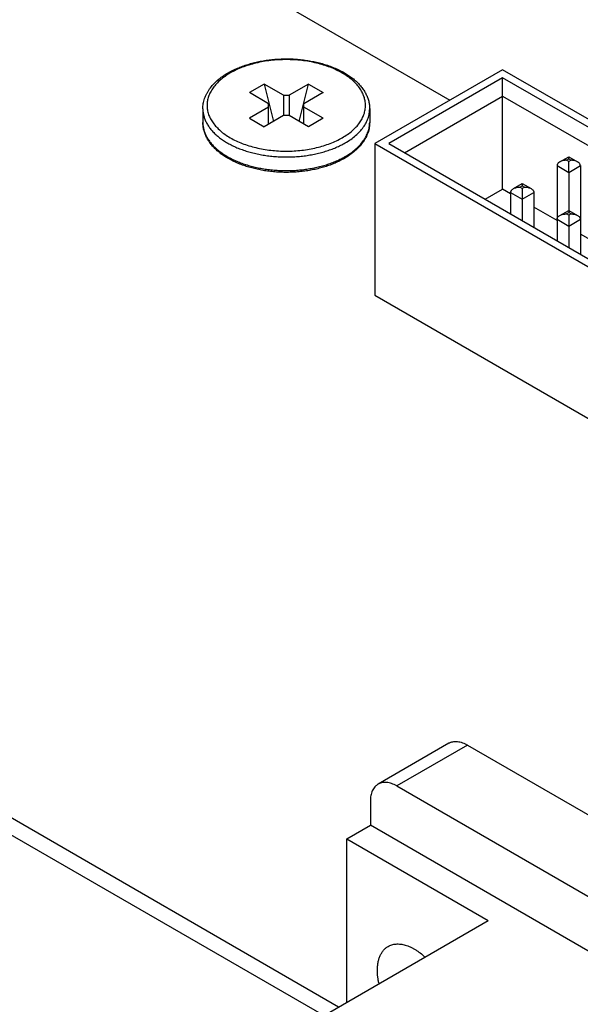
# Model space of a CAD drawing. Header units: inches. Extents: x 0 to 34, y 0 to 22.
# Tile 19 of 29: x 23.8 to 24.5, y 6.8 to 7.9. Entities that reach past the tile are written whole.
import ezdxf

# ---------------------------------------------------------------- set-up
doc = ezdxf.new("R2010")
doc.units = ezdxf.units.IN
doc.header["$LTSCALE"] = 1.87
doc.header["$MEASUREMENT"] = 0
doc.layers.get('0').update_dxf_attribs({"linetype": 'CONTINUOUS'})

msp = doc.modelspace()

# ---------------------------------------------------------------- linework, layer by layer
at = {"color": 7, "linetype": 'CONTINUOUS'}
for p, q in [((22.1321, 9.1101), (24.3425, 7.8339)), ((24.4058, 7.8704), (24.2527, 7.782)), ((25.1463, 7.4428), (24.4058, 7.8704)), ((24.4058, 7.8608), (24.2694, 7.782)), ((24.4058, 7.7274), (24.4058, 7.8608)), ((25.138, 7.438), (24.4058, 7.8608)), ((24.12, 7.8532), (24.1023, 7.843)), ((24.143, 7.8399), (24.12, 7.8532)), ((24.12, 7.8532), (24.131, 7.8085)), ((24.173, 7.8532), (24.15, 7.8399)), ((24.1619, 7.8085), (24.173, 7.8532)), ((24.173, 7.8532), (24.1907, 7.843)), ((24.1253, 7.8297), (24.1023, 7.843)), ((24.143, 7.8399), (24.15, 7.8399)), ((24.143, 7.8399), (24.143, 7.8154)), ((24.15, 7.8399), (24.15, 7.8154)), ((24.1907, 7.843), (24.1677, 7.8297)), ((24.2884, 7.771), (24.4058, 7.8388)), ((24.4058, 7.8388), (25.131, 7.4201)), ((24.0465, 7.8236), (24.0465, 7.8073)), ((24.1253, 7.8256), (24.1023, 7.8124)), ((24.1253, 7.8052), (24.1253, 7.8297)), ((24.1677, 7.8052), (24.1677, 7.8297)), ((24.1907, 7.8124), (24.1677, 7.8256)), ((24.2465, 7.8236), (24.2465, 7.8073)), ((24.1023, 7.8124), (24.12, 7.8021)), ((24.143, 7.8154), (24.12, 7.8021)), ((24.15, 7.8154), (24.143, 7.8154)), ((24.173, 7.8021), (24.15, 7.8154)), ((24.1907, 7.8124), (24.173, 7.8021)), ((24.2527, 7.782), (24.2527, 7.6004)), ((24.2527, 7.782), (25.8451, 6.8626)), ((24.2694, 7.782), (25.8451, 6.8722)), ((24.4745, 7.76), (24.4851, 7.7662)), ((24.4823, 7.7619), (24.4851, 7.7635)), ((24.4851, 7.7662), (24.4958, 7.76)), ((24.4851, 7.7635), (24.4851, 7.7662)), ((24.4851, 7.7635), (24.4879, 7.7619)), ((24.4712, 7.7555), (24.4712, 7.6655)), ((24.4712, 7.7555), (24.4851, 7.7474)), ((24.4851, 7.7603), (24.4823, 7.7619)), ((24.4879, 7.7619), (24.4851, 7.7603)), ((24.4851, 7.7474), (24.4851, 7.7603)), ((24.4851, 7.7474), (24.4991, 7.7555)), ((24.4991, 7.7555), (24.4991, 7.6494)), ((24.4851, 7.7474), (24.4851, 7.7019)), ((24.4188, 7.7279), (24.4295, 7.734)), ((24.4267, 7.7298), (24.4295, 7.7314)), ((24.4295, 7.7281), (24.4267, 7.7298)), ((24.4295, 7.734), (24.4401, 7.7279)), ((24.4295, 7.734), (24.4295, 7.7314)), ((24.4295, 7.7314), (24.4322, 7.7298)), ((24.4322, 7.7298), (24.4295, 7.7281)), ((24.4295, 7.7281), (24.4295, 7.7153)), ((24.3849, 7.7153), (24.4058, 7.7274)), ((24.4155, 7.7217), (24.4058, 7.7274)), ((24.4155, 7.7233), (24.4155, 7.6976)), ((24.4155, 7.7233), (24.4295, 7.7153)), ((24.4295, 7.7153), (24.4434, 7.7233)), ((24.4434, 7.7233), (24.4434, 7.6815)), ((24.4295, 7.7153), (24.4295, 7.6896)), ((24.4712, 7.6896), (24.4434, 7.7057)), ((24.4745, 7.6957), (24.4851, 7.7019)), ((24.4823, 7.6976), (24.4851, 7.6992)), ((24.4851, 7.696), (24.4823, 7.6976)), ((24.4851, 7.7019), (24.4958, 7.6957)), ((24.4851, 7.7019), (24.4851, 7.6992)), ((24.4851, 7.6992), (24.4879, 7.6976)), ((24.4879, 7.6976), (24.4851, 7.696)), ((24.4851, 7.696), (24.4851, 7.6831)), ((24.4712, 7.6912), (24.4851, 7.6831)), ((24.4851, 7.6831), (24.4991, 7.6912)), ((24.4851, 7.6831), (24.4851, 7.6574)), ((24.5269, 7.6574), (24.4991, 7.6735)), ((24.2527, 7.6004), (24.9696, 7.1864)), ((24.2092, 6.7473), (23.133, 7.3686)), ((24.1914, 6.737), (23.2528, 7.279)), ((24.3414, 7.0634), (24.2566, 7.0144)), ((24.3639, 7.0612), (24.2791, 7.0122)), ((24.3639, 7.0612), (25.158, 6.6026)), ((24.2791, 7.0122), (25.0731, 6.5536)), ((24.2473, 6.9938), (24.2473, 6.9652)), ((24.219, 6.9489), (24.2473, 6.9652)), ((25.1049, 6.47), (24.2473, 6.9652)), ((24.219, 6.9489), (24.3887, 6.8509)), ((24.219, 6.7529), (24.219, 6.9489)), ((24.0503, 6.6555), (24.3887, 6.8509))]:
    msp.add_line(p, q, dxfattribs=at)
msp.add_arc((24.168, 7.8516), 0.0984, 297.6118, 299.9797, dxfattribs=at)
for points, knots in [([(24.0768, 7.8667), (24.0786, 7.8677), (24.0822, 7.8697), (24.088, 7.8723), (24.094, 7.8747), (24.1003, 7.8768), (24.1069, 7.8787), (24.1136, 7.8802), (24.1206, 7.8815), (24.1276, 7.8824), (24.1348, 7.8831), (24.142, 7.8834), (24.1493, 7.8835), (24.1565, 7.8832), (24.1637, 7.8826), (24.1708, 7.8817), (24.1777, 7.8805), (24.1845, 7.879), (24.1912, 7.8773), (24.1975, 7.8752), (24.2036, 7.8729), (24.2094, 7.8703), (24.2149, 7.8675), (24.22, 7.8644), (24.2248, 7.8611), (24.2291, 7.8576), (24.2331, 7.8539), (24.2365, 7.85), (24.2395, 7.8459), (24.242, 7.8416), (24.244, 7.8373), (24.2454, 7.8328), (24.2463, 7.8282), (24.2465, 7.8251), (24.2465, 7.8236)], [0, 0, 0, 0, 0.030619, 0.062181, 0.094636, 0.127916, 0.161941, 0.196618, 0.231845, 0.26751, 0.303499, 0.339688, 0.375954, 0.412172, 0.448218, 0.48397, 0.519309, 0.554124, 0.588309, 0.62177, 0.654423, 0.686198, 0.71704, 0.746913, 0.775801, 0.803707, 0.830662, 0.856718, 0.881955, 0.906474, 0.930395, 0.953857, 0.977007, 1, 1, 1, 1]), ([(24.2137, 7.7889), (24.2158, 7.7901), (24.2199, 7.7927), (24.2255, 7.797), (24.2303, 7.8016), (24.2343, 7.8065), (24.237, 7.8108), (24.2387, 7.8143), (24.2397, 7.8169), (24.2405, 7.8196), (24.2411, 7.8223), (24.2414, 7.825), (24.2415, 7.8277), (24.2414, 7.8304), (24.2411, 7.8331), (24.2405, 7.8357), (24.2397, 7.8384), (24.2387, 7.841), (24.237, 7.8445), (24.2343, 7.8488), (24.2303, 7.8537), (24.2255, 7.8583), (24.2199, 7.8626), (24.2136, 7.8666), (24.2067, 7.8702), (24.1992, 7.8734), (24.1912, 7.8762), (24.1828, 7.8784), (24.174, 7.8803), (24.165, 7.8816), (24.1558, 7.8823), (24.1465, 7.8826), (24.1372, 7.8823), (24.128, 7.8816), (24.119, 7.8803), (24.1102, 7.8784), (24.1018, 7.8762), (24.0938, 7.8734), (24.0863, 7.8702), (24.0816, 7.8678), (24.0793, 7.8665)], [0, 0, 0, 0, 0.030987, 0.060367, 0.088147, 0.114404, 0.139294, 0.151305, 0.16307, 0.174632, 0.186038, 0.197337, 0.208582, 0.219827, 0.231126, 0.242531, 0.254093, 0.265859, 0.27787, 0.302759, 0.329016, 0.356796, 0.386176, 0.417163, 0.449708, 0.483712, 0.519034, 0.555502, 0.592917, 0.63106, 0.669697, 0.708582, 0.747467, 0.786103, 0.824246, 0.861661, 0.89813, 0.933452, 0.967455, 1, 1, 1, 1]), ([(24.0465, 7.8236), (24.0465, 7.8246), (24.0466, 7.8267), (24.047, 7.8298), (24.0476, 7.8328), (24.0485, 7.8359), (24.0497, 7.8388), (24.0511, 7.8418), (24.0527, 7.8446), (24.0552, 7.8484), (24.0589, 7.8529), (24.0642, 7.8579), (24.0702, 7.8626), (24.0745, 7.8654), (24.0768, 7.8667)], [0, 0, 0, 0, 0.056063, 0.112297, 0.16888, 0.225977, 0.283756, 0.342374, 0.40198, 0.46271, 0.58796, 0.718978, 0.856256, 1, 1, 1, 1]), ([(24.0793, 7.8665), (24.0772, 7.8652), (24.0731, 7.8626), (24.0675, 7.8583), (24.0627, 7.8537), (24.0587, 7.8488), (24.056, 7.8445), (24.0543, 7.841), (24.0533, 7.8384), (24.0525, 7.8357), (24.0519, 7.8331), (24.0516, 7.8304), (24.0515, 7.8277), (24.0516, 7.825), (24.0519, 7.8223), (24.0525, 7.8196), (24.0533, 7.8169), (24.0543, 7.8143), (24.056, 7.8108), (24.0587, 7.8065), (24.0627, 7.8016), (24.0675, 7.797), (24.0731, 7.7927), (24.0794, 7.7887), (24.0863, 7.7851), (24.0938, 7.7819), (24.1018, 7.7792), (24.1102, 7.7769), (24.119, 7.7751), (24.128, 7.7738), (24.1372, 7.773), (24.1465, 7.7727), (24.1558, 7.773), (24.165, 7.7738), (24.174, 7.7751), (24.1828, 7.7769), (24.1912, 7.7792), (24.1992, 7.7819), (24.2067, 7.7851), (24.2114, 7.7876), (24.2137, 7.7889)], [0, 0, 0, 0, 0.030987, 0.060367, 0.088147, 0.114404, 0.139294, 0.151305, 0.16307, 0.174632, 0.186038, 0.197337, 0.208582, 0.219827, 0.231126, 0.242531, 0.254093, 0.265859, 0.27787, 0.302759, 0.329016, 0.356796, 0.386176, 0.417163, 0.449708, 0.483712, 0.519034, 0.555502, 0.592917, 0.63106, 0.669697, 0.708582, 0.747467, 0.786103, 0.824246, 0.861661, 0.89813, 0.933452, 0.967455, 1, 1, 1, 1]), ([(24.0465, 7.8236), (24.0465, 7.8222), (24.0467, 7.8193), (24.0475, 7.8151), (24.0489, 7.8109), (24.0507, 7.8067), (24.0532, 7.8027), (24.0556, 7.7995), (24.0577, 7.797), (24.0601, 7.7944), (24.0634, 7.7914), (24.0677, 7.788), (24.0724, 7.7847), (24.0776, 7.7817), (24.0831, 7.7789), (24.0889, 7.7763), (24.0951, 7.774), (24.1016, 7.7719), (24.1083, 7.7702), (24.1152, 7.7687), (24.1222, 7.7675), (24.1294, 7.7666), (24.1367, 7.7661), (24.144, 7.7658), (24.1514, 7.7659), (24.1587, 7.7662), (24.166, 7.7669), (24.1731, 7.7679), (24.1802, 7.7692), (24.187, 7.7707), (24.1936, 7.7726), (24.2, 7.7747), (24.206, 7.7771), (24.2118, 7.7798), (24.2154, 7.7817), (24.2172, 7.7828)], [0, 0, 0, 0, 0.021325, 0.042878, 0.064876, 0.087513, 0.110954, 0.135332, 0.147908, 0.160753, 0.187268, 0.214922, 0.243722, 0.273652, 0.304676, 0.336737, 0.369763, 0.403668, 0.438354, 0.473713, 0.509631, 0.545983, 0.582643, 0.61948, 0.656362, 0.693155, 0.729727, 0.765948, 0.801693, 0.83684, 0.871278, 0.9049, 0.937613, 0.969335, 1, 1, 1, 1]), ([(24.2172, 7.7828), (24.2195, 7.7841), (24.2238, 7.7868), (24.2296, 7.7913), (24.2347, 7.7962), (24.2389, 7.8013), (24.2417, 7.8058), (24.2435, 7.8095), (24.2446, 7.8123), (24.2454, 7.8151), (24.246, 7.8179), (24.2464, 7.8207), (24.2465, 7.8226), (24.2465, 7.8236)], [0, 0, 0, 0, 0.148563, 0.289416, 0.422602, 0.548487, 0.667814, 0.725398, 0.781805, 0.837236, 0.891917, 0.946088, 1, 1, 1, 1]), ([(24.2162, 7.7641), (24.2144, 7.7631), (24.2107, 7.7612), (24.205, 7.7585), (24.199, 7.7561), (24.1927, 7.754), (24.1861, 7.7522), (24.1793, 7.7506), (24.1724, 7.7494), (24.1654, 7.7484), (24.1582, 7.7478), (24.151, 7.7474), (24.1437, 7.7474), (24.1365, 7.7476), (24.1293, 7.7482), (24.1222, 7.7491), (24.1152, 7.7503), (24.1084, 7.7518), (24.1018, 7.7536), (24.0955, 7.7556), (24.0894, 7.7579), (24.0836, 7.7605), (24.0781, 7.7634), (24.0729, 7.7664), (24.0682, 7.7697), (24.0638, 7.7732), (24.0599, 7.777), (24.0565, 7.7809), (24.0535, 7.785), (24.051, 7.7892), (24.049, 7.7936), (24.0476, 7.7981), (24.0467, 7.8026), (24.0465, 7.8057), (24.0465, 7.8073)], [0, 0, 0, 0, 0.030619, 0.062181, 0.094636, 0.127916, 0.161941, 0.196618, 0.231845, 0.26751, 0.303499, 0.339688, 0.375954, 0.412172, 0.448218, 0.48397, 0.519309, 0.554124, 0.588309, 0.62177, 0.654423, 0.686198, 0.71704, 0.746913, 0.775801, 0.803707, 0.830662, 0.856718, 0.881955, 0.906474, 0.930395, 0.953857, 0.977007, 1, 1, 1, 1]), ([(24.0465, 7.8073), (24.0465, 7.8059), (24.0467, 7.8031), (24.0475, 7.7989), (24.0488, 7.7948), (24.0506, 7.7908), (24.0529, 7.7868), (24.0552, 7.7836), (24.0573, 7.7812), (24.0595, 7.7787), (24.0627, 7.7757), (24.0668, 7.7723), (24.0714, 7.769), (24.0764, 7.766), (24.0817, 7.7632), (24.0873, 7.7606), (24.0933, 7.7583), (24.0995, 7.7562), (24.106, 7.7544), (24.1127, 7.7529), (24.1195, 7.7516), (24.1265, 7.7506), (24.1336, 7.7499), (24.1408, 7.7496), (24.148, 7.7495), (24.1552, 7.7497), (24.1624, 7.7502), (24.1694, 7.751), (24.1764, 7.7521), (24.1832, 7.7535), (24.1898, 7.7551), (24.1961, 7.7571), (24.2023, 7.7593), (24.2081, 7.7617), (24.2118, 7.7635), (24.2136, 7.7645)], [0, 0, 0, 0, 0.021313, 0.042844, 0.064802, 0.087375, 0.110722, 0.134975, 0.147475, 0.160236, 0.186563, 0.213999, 0.242557, 0.272227, 0.302976, 0.334756, 0.367501, 0.401132, 0.435559, 0.470681, 0.50639, 0.54257, 0.579102, 0.61586, 0.652719, 0.689551, 0.726229, 0.762627, 0.798622, 0.834096, 0.868936, 0.903038, 0.936304, 0.968649, 1, 1, 1, 1]), ([(24.2465, 7.8073), (24.2465, 7.8062), (24.2464, 7.8042), (24.246, 7.8011), (24.2454, 7.798), (24.2445, 7.795), (24.2433, 7.792), (24.2419, 7.7891), (24.2403, 7.7862), (24.2378, 7.7824), (24.2341, 7.7779), (24.2288, 7.7729), (24.2228, 7.7682), (24.2185, 7.7655), (24.2162, 7.7641)], [0, 0, 0, 0, 0.056063, 0.112297, 0.16888, 0.225977, 0.283756, 0.342374, 0.40198, 0.46271, 0.58796, 0.718978, 0.856256, 1, 1, 1, 1]), ([(24.2172, 7.7664), (24.2195, 7.7677), (24.2238, 7.7704), (24.2296, 7.775), (24.2347, 7.7799), (24.2389, 7.785), (24.2417, 7.7895), (24.2435, 7.7932), (24.2446, 7.796), (24.2454, 7.7988), (24.246, 7.8016), (24.2464, 7.8044), (24.2465, 7.8063), (24.2465, 7.8073)], [0, 0, 0, 0, 0.148563, 0.289416, 0.422602, 0.548487, 0.667814, 0.725398, 0.781805, 0.837236, 0.891917, 0.946088, 1, 1, 1, 1]), ([(24.4745, 7.76), (24.474, 7.7598), (24.4732, 7.7592), (24.4723, 7.7583), (24.4717, 7.7575), (24.4714, 7.7568), (24.4713, 7.7562), (24.4712, 7.7557), (24.4712, 7.7555)], [0, 0, 0, 0, 0.265551, 0.520627, 0.643992, 0.76457, 0.882914, 1, 1, 1, 1]), ([(24.4823, 7.7619), (24.4817, 7.7619), (24.4803, 7.7618), (24.4782, 7.7615), (24.4763, 7.7609), (24.475, 7.7604), (24.4745, 7.76)], [0, 0, 0, 0, 0.254293, 0.507018, 0.756375, 1, 1, 1, 1]), ([(24.4958, 7.76), (24.4952, 7.7604), (24.494, 7.7609), (24.492, 7.7615), (24.49, 7.7618), (24.4886, 7.7619), (24.4879, 7.7619)], [0, 0, 0, 0, 0.243625, 0.492982, 0.745707, 1, 1, 1, 1]), ([(24.4991, 7.7555), (24.4991, 7.7557), (24.499, 7.7562), (24.4988, 7.7568), (24.4985, 7.7575), (24.498, 7.7583), (24.4971, 7.7592), (24.4962, 7.7598), (24.4958, 7.76)], [0, 0, 0, 0, 0.117087, 0.23543, 0.356009, 0.479373, 0.734449, 1, 1, 1, 1]), ([(24.4155, 7.7233), (24.4155, 7.7236), (24.4156, 7.724), (24.4158, 7.7247), (24.4161, 7.7253), (24.4166, 7.7261), (24.4175, 7.727), (24.4183, 7.7276), (24.4188, 7.7279)], [0, 0, 0, 0, 0.117087, 0.23543, 0.356009, 0.479373, 0.734449, 1, 1, 1, 1]), ([(24.4188, 7.7279), (24.4194, 7.7282), (24.4206, 7.7288), (24.4226, 7.7293), (24.4246, 7.7297), (24.426, 7.7298), (24.4267, 7.7298)], [0, 0, 0, 0, 0.243625, 0.492982, 0.745707, 1, 1, 1, 1]), ([(24.4322, 7.7298), (24.4329, 7.7298), (24.4343, 7.7297), (24.4364, 7.7293), (24.4383, 7.7288), (24.4395, 7.7282), (24.4401, 7.7279)], [0, 0, 0, 0, 0.254293, 0.507018, 0.756375, 1, 1, 1, 1]), ([(24.4401, 7.7279), (24.4406, 7.7276), (24.4414, 7.727), (24.4423, 7.7261), (24.4428, 7.7253), (24.4431, 7.7247), (24.4433, 7.724), (24.4434, 7.7236), (24.4434, 7.7233)], [0, 0, 0, 0, 0.265551, 0.520627, 0.643992, 0.76457, 0.882914, 1, 1, 1, 1]), ([(24.4712, 7.6912), (24.4712, 7.6914), (24.4713, 7.6919), (24.4714, 7.6925), (24.4717, 7.6932), (24.4723, 7.694), (24.4732, 7.6949), (24.474, 7.6955), (24.4745, 7.6957)], [0, 0, 0, 0, 0.117087, 0.23543, 0.356009, 0.479373, 0.734449, 1, 1, 1, 1]), ([(24.4745, 7.6957), (24.475, 7.6961), (24.4763, 7.6966), (24.4782, 7.6972), (24.4803, 7.6975), (24.4817, 7.6976), (24.4823, 7.6976)], [0, 0, 0, 0, 0.243625, 0.492982, 0.745707, 1, 1, 1, 1]), ([(24.4879, 7.6976), (24.4886, 7.6976), (24.49, 7.6975), (24.492, 7.6972), (24.494, 7.6966), (24.4952, 7.6961), (24.4958, 7.6957)], [0, 0, 0, 0, 0.254293, 0.507018, 0.756375, 1, 1, 1, 1]), ([(24.4958, 7.6957), (24.4962, 7.6955), (24.4971, 7.6949), (24.498, 7.694), (24.4985, 7.6932), (24.4988, 7.6925), (24.499, 7.6919), (24.4991, 7.6914), (24.4991, 7.6912)], [0, 0, 0, 0, 0.265551, 0.520627, 0.643992, 0.76457, 0.882914, 1, 1, 1, 1]), ([(24.3414, 7.0634), (24.3418, 7.0636), (24.3426, 7.064), (24.3437, 7.0645), (24.345, 7.0649), (24.3467, 7.0653), (24.349, 7.0655), (24.3518, 7.0654), (24.3548, 7.065), (24.3578, 7.0641), (24.3609, 7.0628), (24.3629, 7.0617), (24.3639, 7.0612)], [0, 0, 0, 0, 0.053913, 0.108085, 0.162767, 0.218201, 0.332115, 0.45145, 0.577346, 0.710546, 0.851416, 1, 1, 1, 1]), ([(24.2566, 7.0144), (24.2562, 7.0142), (24.2555, 7.0137), (24.2545, 7.0129), (24.2535, 7.0121), (24.2523, 7.0108), (24.2509, 7.0089), (24.2496, 7.0064), (24.2485, 7.0036), (24.2478, 7.0006), (24.2473, 6.9973), (24.2473, 6.995), (24.2473, 6.9938)], [0, 0, 0, 0, 0.053914, 0.108086, 0.162769, 0.218203, 0.332118, 0.451453, 0.577349, 0.710549, 0.851418, 1, 1, 1, 1]), ([(24.2791, 7.0122), (24.2781, 7.0127), (24.276, 7.0138), (24.2729, 7.0151), (24.2699, 7.016), (24.267, 7.0165), (24.2641, 7.0166), (24.2618, 7.0163), (24.2601, 7.0159), (24.2589, 7.0155), (24.2577, 7.015), (24.2569, 7.0146), (24.2566, 7.0144)], [0, 0, 0, 0, 0.148584, 0.289454, 0.422654, 0.54855, 0.667885, 0.781799, 0.837233, 0.891915, 0.946087, 1, 1, 1, 1]), ([(24.2557, 6.7913), (24.2557, 6.7929), (24.2559, 6.7961), (24.2565, 6.8007), (24.2575, 6.805), (24.259, 6.8089), (24.2606, 6.8118), (24.262, 6.8139), (24.2632, 6.8154), (24.2644, 6.8167), (24.2657, 6.8179), (24.2672, 6.819), (24.2682, 6.8196), (24.2687, 6.8199)], [0, 0, 0, 0, 0.14857, 0.289427, 0.422616, 0.548502, 0.667827, 0.72541, 0.781815, 0.837244, 0.891923, 0.946091, 1, 1, 1, 1]), ([(24.2687, 6.8199), (24.2694, 6.8203), (24.2708, 6.8211), (24.2732, 6.8219), (24.2756, 6.8225), (24.2782, 6.8228), (24.2808, 6.8229), (24.2836, 6.8227), (24.2864, 6.8222), (24.2893, 6.8215), (24.2922, 6.8205), (24.2952, 6.8193), (24.2981, 6.8178), (24.3011, 6.8161), (24.3041, 6.8142), (24.3081, 6.8113), (24.311, 6.8089), (24.3128, 6.8071)], [0, 0, 0, 0, 0.049793, 0.100036, 0.151161, 0.203562, 0.257581, 0.313503, 0.371554, 0.431898, 0.49464, 0.559835, 0.627487, 0.697559, 0.769975, 0.844625, 1, 1, 1, 1]), ([(24.2577, 6.7753), (24.2574, 6.7766), (24.2568, 6.7794), (24.2562, 6.7834), (24.2558, 6.7874), (24.2557, 6.79), (24.2557, 6.7913)], [0, 0, 0, 0, 0.261264, 0.515429, 0.761852, 1, 1, 1, 1])]:
    msp.add_open_spline(points, degree=3, knots=knots, dxfattribs=at)

doc.saveas('drawing.dxf')
